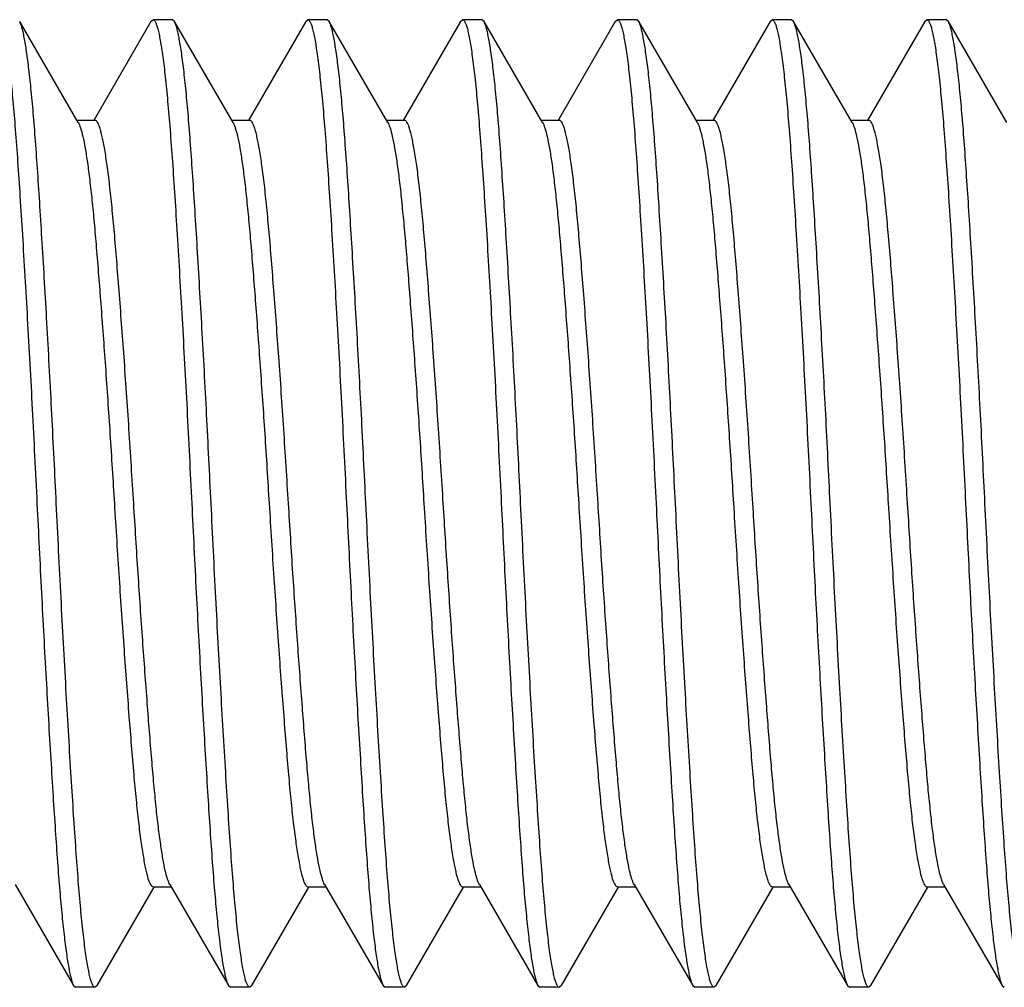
# Model space of a CAD drawing. Header units: millimetres. Extents: x 10.5 to 88.9, y 46 to 94.8.
# Tile 2 of 5: x 15.3 to 20.4, y 73.5 to 78.5. Entities that reach past the tile are written whole.
import ezdxf

# ---------------------------------------------------------------- set-up
doc = ezdxf.new("R2010")
doc.units = ezdxf.units.MM
doc.header["$LTSCALE"] = 9.129936
doc.layers.get('0').update_dxf_attribs({"linetype": 'CONTINUOUS'})

msp = doc.modelspace()

# ---------------------------------------------------------------- linework, layer by layer
at = {"color": 7}
for p, q in [((15.629, 78.0152), (15.3262, 78.5372)), ((16.0048, 78.5372), (15.7105, 78.0298)), ((16.0048, 78.5372), (16.0154, 78.5465)), ((16.1155, 78.5465), (16.0155, 78.5465)), ((16.1262, 78.5372), (16.1155, 78.5465)), ((16.429, 78.0152), (16.1262, 78.5372)), ((16.8048, 78.5372), (16.5105, 78.0298)), ((16.8048, 78.5372), (16.8154, 78.5465)), ((16.9155, 78.5465), (16.8155, 78.5465)), ((16.9262, 78.5372), (16.9155, 78.5465)), ((17.229, 78.0152), (16.9262, 78.5372)), ((17.6048, 78.5372), (17.3105, 78.0298)), ((17.6048, 78.5372), (17.6155, 78.5465)), ((17.7155, 78.5465), (17.6155, 78.5465)), ((17.7262, 78.5372), (17.7155, 78.5465)), ((18.029, 78.0152), (17.7262, 78.5372)), ((18.4048, 78.5372), (18.1105, 78.0298)), ((18.4048, 78.5372), (18.4154, 78.5465)), ((18.5155, 78.5465), (18.4155, 78.5465)), ((18.5261, 78.5372), (18.5155, 78.5465)), ((18.829, 78.0152), (18.5262, 78.5372)), ((19.2048, 78.5372), (18.9105, 78.0298)), ((19.2048, 78.5372), (19.2154, 78.5465)), ((19.3155, 78.5465), (19.2155, 78.5465)), ((19.3261, 78.5372), (19.3155, 78.5465)), ((19.629, 78.0152), (19.3262, 78.5372)), ((20.0048, 78.5372), (19.7105, 78.0298)), ((20.0048, 78.5372), (20.0155, 78.5465)), ((20.1155, 78.5465), (20.0155, 78.5465)), ((20.1262, 78.5372), (20.1155, 78.5465)), ((20.429, 78.0152), (20.1262, 78.5372)), ((15.6222, 78.0269), (15.7155, 78.0269)), ((16.4222, 78.0269), (16.5155, 78.0269)), ((17.2222, 78.0269), (17.3155, 78.0269)), ((18.0222, 78.0269), (18.1155, 78.0269)), ((18.8222, 78.0269), (18.9155, 78.0269)), ((19.6222, 78.0269), (19.7155, 78.0269)), ((15.302, 74.0778), (15.6048, 73.5557)), ((15.7262, 73.5557), (16.0205, 74.0632)), ((16.0155, 74.0661), (16.1088, 74.0661)), ((16.102, 74.0778), (16.4048, 73.5557)), ((16.5262, 73.5557), (16.8205, 74.0632)), ((16.8155, 74.0661), (16.9088, 74.0661)), ((16.902, 74.0778), (17.2048, 73.5557)), ((17.3262, 73.5557), (17.6205, 74.0632)), ((17.6155, 74.0661), (17.7088, 74.0661)), ((17.702, 74.0778), (18.0048, 73.5557)), ((18.1262, 73.5557), (18.4205, 74.0632)), ((18.4155, 74.0661), (18.5088, 74.0661)), ((18.502, 74.0778), (18.8048, 73.5557)), ((18.9262, 73.5557), (19.2205, 74.0632)), ((19.2155, 74.0661), (19.3088, 74.0661)), ((19.302, 74.0778), (19.6048, 73.5557)), ((19.7262, 73.5557), (20.0205, 74.0632)), ((20.0155, 74.0661), (20.1088, 74.0661)), ((20.102, 74.0778), (20.4048, 73.5557)), ((15.6048, 73.5557), (15.6154, 73.5465)), ((15.7155, 73.5465), (15.6155, 73.5465)), ((15.7261, 73.5557), (15.7155, 73.5465)), ((16.4048, 73.5557), (16.4154, 73.5465)), ((16.5155, 73.5465), (16.4155, 73.5465)), ((16.5262, 73.5557), (16.5155, 73.5465)), ((17.2048, 73.5557), (17.2154, 73.5465)), ((17.3155, 73.5465), (17.2155, 73.5465)), ((17.3261, 73.5557), (17.3155, 73.5465)), ((18.0048, 73.5557), (18.0155, 73.5465)), ((18.1155, 73.5465), (18.0155, 73.5465)), ((18.1262, 73.5557), (18.1155, 73.5465)), ((18.8048, 73.5557), (18.8154, 73.5465)), ((18.9155, 73.5465), (18.8155, 73.5465)), ((18.9261, 73.5557), (18.9155, 73.5465)), ((19.6048, 73.5557), (19.6154, 73.5465)), ((19.7155, 73.5465), (19.6155, 73.5465)), ((19.7262, 73.5557), (19.7155, 73.5465)), ((20.4048, 73.5557), (20.4155, 73.5465))]:
    msp.add_line(p, q, dxfattribs=at)
for points, knots in [([(15.2154, 78.5465), (15.2177, 78.5465), (15.2214, 78.5441), (15.2249, 78.5394), (15.2294, 78.5315), (15.2346, 78.5177), (15.2407, 78.4967), (15.2469, 78.4697), (15.2532, 78.437), (15.2595, 78.3985), (15.2685, 78.3361), (15.2795, 78.2444), (15.2919, 78.1186), (15.3041, 77.9729), (15.316, 77.8086), (15.3281, 77.6274), (15.345, 77.3571), (15.3665, 76.991), (15.3917, 76.528), (15.4074, 76.2091), (15.4155, 76.0465)], [0, 0, 0, 0, 0.002692, 0.004616, 0.007037, 0.013495, 0.022197, 0.033174, 0.046427, 0.061941, 0.079682, 0.121689, 0.172081, 0.230392, 0.296076, 0.368511, 0.447008, 0.619131, 0.805841, 1, 1, 1, 1]), ([(15.5155, 76.0465), (15.5079, 76.2003), (15.493, 76.5026), (15.4692, 76.9429), (15.4487, 77.2932), (15.4327, 77.5542), (15.4213, 77.7317), (15.41, 77.8947), (15.3986, 78.0418), (15.3869, 78.1717), (15.375, 78.2834), (15.3631, 78.3758), (15.3527, 78.4403), (15.3442, 78.4817), (15.3385, 78.505), (15.3328, 78.5231), (15.3285, 78.5332), (15.3262, 78.5372)], [0, 0, 0, 0, 0.184709, 0.363093, 0.529045, 0.605558, 0.676879, 0.742394, 0.801555, 0.853856, 0.89887, 0.936221, 0.965623, 0.977273, 0.986874, 0.994436, 1, 1, 1, 1]), ([(16.0154, 78.5465), (16.0177, 78.5465), (16.0214, 78.5441), (16.0249, 78.5394), (16.0294, 78.5315), (16.0346, 78.5177), (16.0407, 78.4967), (16.0469, 78.4697), (16.0532, 78.437), (16.0595, 78.3985), (16.0685, 78.3361), (16.0795, 78.2444), (16.0919, 78.1186), (16.1041, 77.9729), (16.116, 77.8086), (16.1281, 77.6274), (16.145, 77.3571), (16.1665, 76.991), (16.1917, 76.528), (16.2074, 76.2091), (16.2155, 76.0465)], [0, 0, 0, 0, 0.002692, 0.004616, 0.007037, 0.013495, 0.022198, 0.033174, 0.046427, 0.061941, 0.079682, 0.121689, 0.172082, 0.230392, 0.296076, 0.368511, 0.447008, 0.619131, 0.805841, 1, 1, 1, 1]), ([(16.3155, 76.0465), (16.3079, 76.2003), (16.293, 76.5026), (16.2692, 76.9429), (16.2487, 77.2932), (16.2327, 77.5542), (16.2213, 77.7317), (16.21, 77.8947), (16.1986, 78.0418), (16.1869, 78.1717), (16.175, 78.2834), (16.1631, 78.3758), (16.1527, 78.4403), (16.1442, 78.4817), (16.1385, 78.505), (16.1328, 78.5231), (16.1285, 78.5332), (16.1262, 78.5372)], [0, 0, 0, 0, 0.184709, 0.363092, 0.529045, 0.605558, 0.676879, 0.742394, 0.801556, 0.853856, 0.898871, 0.936221, 0.965623, 0.977273, 0.986874, 0.994437, 1, 1, 1, 1]), ([(16.8154, 78.5465), (16.8177, 78.5465), (16.8214, 78.5441), (16.8249, 78.5394), (16.8294, 78.5315), (16.8346, 78.5177), (16.8407, 78.4967), (16.8469, 78.4697), (16.8532, 78.437), (16.8595, 78.3985), (16.8685, 78.3361), (16.8795, 78.2444), (16.8919, 78.1186), (16.904, 77.9729), (16.916, 77.8086), (16.9281, 77.6274), (16.945, 77.3571), (16.9665, 76.991), (16.9917, 76.528), (17.0074, 76.2091), (17.0155, 76.0465)], [0, 0, 0, 0, 0.002692, 0.004616, 0.007037, 0.013495, 0.022198, 0.033174, 0.046427, 0.061941, 0.079682, 0.121689, 0.172081, 0.230391, 0.296076, 0.368511, 0.447008, 0.619131, 0.805841, 1, 1, 1, 1]), ([(17.1155, 76.0465), (17.1079, 76.2003), (17.093, 76.5026), (17.0692, 76.9429), (17.0487, 77.2932), (17.0327, 77.5542), (17.0213, 77.7317), (17.0099, 77.8947), (16.9985, 78.0418), (16.9869, 78.1717), (16.975, 78.2834), (16.9631, 78.3758), (16.9527, 78.4403), (16.9442, 78.4817), (16.9385, 78.505), (16.9328, 78.5231), (16.9285, 78.5332), (16.9262, 78.5372)], [0, 0, 0, 0, 0.184709, 0.363093, 0.529045, 0.605559, 0.67688, 0.742395, 0.801556, 0.853857, 0.898871, 0.936221, 0.965623, 0.977273, 0.986874, 0.994437, 1, 1, 1, 1]), ([(17.6154, 78.5465), (17.6177, 78.5465), (17.6214, 78.5441), (17.6249, 78.5394), (17.6294, 78.5315), (17.6347, 78.5177), (17.6407, 78.4967), (17.6469, 78.4697), (17.6532, 78.437), (17.6595, 78.3985), (17.6685, 78.3361), (17.6795, 78.2444), (17.6919, 78.1186), (17.7041, 77.9729), (17.716, 77.8086), (17.7281, 77.6274), (17.745, 77.3571), (17.7665, 76.991), (17.7917, 76.528), (17.8074, 76.2091), (17.8155, 76.0465)], [0, 0, 0, 0, 0.002693, 0.004618, 0.007038, 0.013496, 0.022198, 0.033174, 0.046427, 0.061941, 0.079681, 0.121688, 0.172081, 0.230391, 0.296076, 0.368511, 0.447007, 0.619131, 0.805841, 1, 1, 1, 1]), ([(17.9155, 76.0465), (17.9079, 76.2003), (17.893, 76.5026), (17.8692, 76.9429), (17.8487, 77.2932), (17.8327, 77.5542), (17.8213, 77.7317), (17.81, 77.8947), (17.7986, 78.0418), (17.7869, 78.1717), (17.775, 78.2834), (17.7631, 78.3758), (17.7527, 78.4403), (17.7442, 78.4817), (17.7385, 78.505), (17.7328, 78.5231), (17.7285, 78.5332), (17.7262, 78.5372)], [0, 0, 0, 0, 0.184709, 0.363093, 0.529045, 0.605558, 0.676879, 0.742394, 0.801556, 0.853856, 0.898871, 0.936221, 0.965623, 0.977273, 0.986874, 0.994436, 1, 1, 1, 1]), ([(18.4154, 78.5465), (18.4177, 78.5465), (18.4214, 78.5441), (18.4249, 78.5394), (18.4294, 78.5315), (18.4346, 78.5177), (18.4407, 78.4967), (18.4469, 78.4697), (18.4532, 78.437), (18.4595, 78.3985), (18.4685, 78.3361), (18.4795, 78.2444), (18.4919, 78.1186), (18.5041, 77.9729), (18.516, 77.8086), (18.5281, 77.6274), (18.545, 77.3571), (18.5665, 76.991), (18.5917, 76.528), (18.6074, 76.2091), (18.6155, 76.0465)], [0, 0, 0, 0, 0.002692, 0.004616, 0.007037, 0.013495, 0.022197, 0.033174, 0.046427, 0.061941, 0.079682, 0.121688, 0.172081, 0.230391, 0.296076, 0.368511, 0.447008, 0.619131, 0.805841, 1, 1, 1, 1]), ([(18.7155, 76.0465), (18.7079, 76.2003), (18.693, 76.5026), (18.6692, 76.9429), (18.6487, 77.2932), (18.6327, 77.5542), (18.6213, 77.7317), (18.61, 77.8947), (18.5986, 78.0418), (18.5869, 78.1717), (18.575, 78.2834), (18.5631, 78.3758), (18.5527, 78.4403), (18.5442, 78.4817), (18.5384, 78.505), (18.5328, 78.5231), (18.5285, 78.5332), (18.5261, 78.5372)], [0, 0, 0, 0, 0.184709, 0.363092, 0.529044, 0.605558, 0.676878, 0.742393, 0.801554, 0.853855, 0.89887, 0.93622, 0.965622, 0.977272, 0.986874, 0.994436, 1, 1, 1, 1]), ([(19.2154, 78.5465), (19.2177, 78.5465), (19.2214, 78.5441), (19.2249, 78.5394), (19.2294, 78.5315), (19.2346, 78.5177), (19.2407, 78.4967), (19.2469, 78.4697), (19.2532, 78.437), (19.2595, 78.3985), (19.2685, 78.3361), (19.2795, 78.2444), (19.2919, 78.1186), (19.3041, 77.9729), (19.316, 77.8086), (19.3281, 77.6274), (19.345, 77.3571), (19.3665, 76.991), (19.3917, 76.528), (19.4074, 76.2091), (19.4155, 76.0465)], [0, 0, 0, 0, 0.002692, 0.004616, 0.007037, 0.013495, 0.022198, 0.033174, 0.046427, 0.061941, 0.079682, 0.121689, 0.172081, 0.230391, 0.296076, 0.368511, 0.447008, 0.619131, 0.805841, 1, 1, 1, 1]), ([(19.5155, 76.0465), (19.5079, 76.2003), (19.493, 76.5026), (19.4692, 76.9429), (19.4487, 77.2932), (19.4327, 77.5542), (19.4213, 77.7317), (19.41, 77.8947), (19.3986, 78.0418), (19.3869, 78.1717), (19.375, 78.2834), (19.3631, 78.3758), (19.3527, 78.4403), (19.3442, 78.4817), (19.3384, 78.505), (19.3328, 78.5231), (19.3285, 78.5332), (19.3261, 78.5372)], [0, 0, 0, 0, 0.184709, 0.363092, 0.529044, 0.605557, 0.676878, 0.742393, 0.801554, 0.853855, 0.898869, 0.936219, 0.965621, 0.977272, 0.986873, 0.994436, 1, 1, 1, 1]), ([(20.0154, 78.5465), (20.0177, 78.5465), (20.0214, 78.5441), (20.0249, 78.5394), (20.0294, 78.5315), (20.0346, 78.5177), (20.0407, 78.4967), (20.0469, 78.4697), (20.0532, 78.437), (20.0595, 78.3985), (20.0685, 78.3361), (20.0795, 78.2444), (20.0919, 78.1186), (20.1041, 77.9729), (20.116, 77.8086), (20.1281, 77.6274), (20.145, 77.3571), (20.1665, 76.991), (20.1917, 76.528), (20.2074, 76.2091), (20.2155, 76.0465)], [0, 0, 0, 0, 0.002693, 0.004617, 0.007038, 0.013496, 0.022198, 0.033174, 0.046427, 0.061941, 0.079682, 0.121689, 0.172082, 0.230392, 0.296076, 0.368511, 0.447008, 0.619131, 0.805841, 1, 1, 1, 1]), ([(20.3155, 76.0465), (20.3079, 76.2003), (20.293, 76.5026), (20.2692, 76.9429), (20.2487, 77.2932), (20.2327, 77.5542), (20.2213, 77.7317), (20.21, 77.8947), (20.1986, 78.0418), (20.1869, 78.1717), (20.175, 78.2834), (20.1631, 78.3758), (20.1527, 78.4403), (20.1442, 78.4817), (20.1385, 78.505), (20.1328, 78.5231), (20.1285, 78.5332), (20.1262, 78.5372)], [0, 0, 0, 0, 0.184709, 0.363093, 0.529045, 0.605558, 0.676879, 0.742394, 0.801555, 0.853856, 0.898871, 0.936221, 0.965623, 0.977272, 0.986874, 0.994436, 1, 1, 1, 1]), ([(15.9155, 76.0465), (15.9074, 76.1753), (15.8917, 76.428), (15.8665, 76.7947), (15.8449, 77.0847), (15.8281, 77.2988), (15.8161, 77.4424), (15.8041, 77.5725), (15.7919, 77.688), (15.7795, 77.7876), (15.7685, 77.8602), (15.7595, 77.9097), (15.7531, 77.9402), (15.7468, 77.9661), (15.7407, 77.9874), (15.7345, 78.0044), (15.7281, 78.0177), (15.7206, 78.0269), (15.7155, 78.0269)], [0, 0, 0, 0, 0.193728, 0.380046, 0.55183, 0.630187, 0.702508, 0.768103, 0.826369, 0.876757, 0.918827, 0.936621, 0.952209, 0.965567, 0.976682, 0.985558, 0.992258, 1, 1, 1, 1]), ([(16.7155, 76.0465), (16.7074, 76.1753), (16.6917, 76.428), (16.6665, 76.7947), (16.6449, 77.0847), (16.6281, 77.2988), (16.6161, 77.4424), (16.6041, 77.5725), (16.5919, 77.688), (16.5795, 77.7876), (16.5685, 77.8602), (16.5595, 77.9097), (16.5532, 77.9402), (16.5469, 77.9661), (16.5407, 77.9874), (16.5345, 78.0044), (16.5281, 78.0177), (16.5206, 78.0269), (16.5154, 78.0269)], [0, 0, 0, 0, 0.193726, 0.380042, 0.551825, 0.63018, 0.702501, 0.768095, 0.82636, 0.876748, 0.918818, 0.936611, 0.952198, 0.965556, 0.976671, 0.985548, 0.992252, 1, 1, 1, 1]), ([(17.5155, 76.0465), (17.5074, 76.1753), (17.4917, 76.428), (17.4665, 76.7947), (17.445, 77.0847), (17.4281, 77.2988), (17.4161, 77.4424), (17.404, 77.5725), (17.3919, 77.688), (17.3795, 77.7876), (17.3685, 77.8602), (17.3595, 77.9097), (17.3532, 77.9402), (17.3469, 77.9661), (17.3407, 77.9874), (17.3345, 78.0044), (17.3281, 78.0177), (17.3206, 78.0269), (17.3154, 78.0269)], [0, 0, 0, 0, 0.193727, 0.380043, 0.551826, 0.630181, 0.702503, 0.768097, 0.826362, 0.87675, 0.918819, 0.936613, 0.9522, 0.965558, 0.976673, 0.985551, 0.992254, 1, 1, 1, 1]), ([(18.3155, 76.0465), (18.3074, 76.1753), (18.2917, 76.428), (18.2665, 76.7947), (18.245, 77.0847), (18.2281, 77.2988), (18.2161, 77.4424), (18.2041, 77.5725), (18.1919, 77.688), (18.1795, 77.7876), (18.1685, 77.8602), (18.1595, 77.9097), (18.1531, 77.9402), (18.1468, 77.9661), (18.1407, 77.9874), (18.1345, 78.0044), (18.1281, 78.0177), (18.1206, 78.0269), (18.1155, 78.0269)], [0, 0, 0, 0, 0.193728, 0.380046, 0.55183, 0.630186, 0.702508, 0.768103, 0.826368, 0.876757, 0.918827, 0.936621, 0.952209, 0.965568, 0.976683, 0.985559, 0.992259, 1, 1, 1, 1]), ([(19.1155, 76.0465), (19.1074, 76.1753), (19.0917, 76.428), (19.0665, 76.7947), (19.045, 77.0847), (19.0281, 77.2988), (19.0161, 77.4424), (19.0041, 77.5725), (18.9919, 77.688), (18.9795, 77.7876), (18.9685, 77.8602), (18.9595, 77.9097), (18.9531, 77.9402), (18.9468, 77.9661), (18.9407, 77.9874), (18.9345, 78.0044), (18.9281, 78.0177), (18.9206, 78.0269), (18.9155, 78.0269)], [0, 0, 0, 0, 0.193728, 0.380046, 0.55183, 0.630187, 0.702509, 0.768103, 0.826369, 0.876758, 0.918828, 0.936622, 0.95221, 0.965568, 0.976683, 0.985559, 0.992259, 1, 1, 1, 1]), ([(19.9155, 76.0465), (19.9074, 76.1753), (19.8917, 76.428), (19.8665, 76.7947), (19.8414, 77.1327), (19.8208, 77.3904), (19.8041, 77.5725), (19.7919, 77.688), (19.7795, 77.7876), (19.7685, 77.8602), (19.7595, 77.9097), (19.7531, 77.9402), (19.7468, 77.9661), (19.7407, 77.9874), (19.7345, 78.0044), (19.7281, 78.0177), (19.7206, 78.0269), (19.7155, 78.0269)], [0, 0, 0, 0, 0.193729, 0.380046, 0.551831, 0.702509, 0.768104, 0.826369, 0.876758, 0.918828, 0.936623, 0.95221, 0.965569, 0.976684, 0.98556, 0.99226, 1, 1, 1, 1]), ([(15.629, 78.0152), (15.6312, 78.0114), (15.6354, 78.0022), (15.6438, 77.9784), (15.6538, 77.9384), (15.6655, 77.8786), (15.6772, 77.8036), (15.6889, 77.7139), (15.7002, 77.6104), (15.7115, 77.4937), (15.727, 77.3151), (15.7463, 77.0673), (15.7699, 76.7466), (15.7933, 76.4025), (15.808, 76.1665), (15.8155, 76.0465)], [0, 0, 0, 0, 0.006651, 0.015218, 0.038226, 0.069032, 0.107465, 0.153232, 0.205986, 0.265301, 0.330705, 0.477592, 0.641794, 0.817886, 1, 1, 1, 1]), ([(16.429, 78.0152), (16.4312, 78.0114), (16.4354, 78.0022), (16.4438, 77.9784), (16.4538, 77.9384), (16.4655, 77.8786), (16.4772, 77.8036), (16.4888, 77.7139), (16.5002, 77.6104), (16.5115, 77.4937), (16.527, 77.3151), (16.5463, 77.0673), (16.5699, 76.7466), (16.5933, 76.4025), (16.608, 76.1665), (16.6155, 76.0465)], [0, 0, 0, 0, 0.006651, 0.015218, 0.038228, 0.069035, 0.107467, 0.153233, 0.205987, 0.265303, 0.330707, 0.477594, 0.641795, 0.817887, 1, 1, 1, 1]), ([(17.229, 78.0152), (17.2312, 78.0114), (17.2354, 78.0022), (17.2438, 77.9784), (17.2538, 77.9384), (17.2655, 77.8786), (17.2772, 77.8036), (17.2888, 77.7139), (17.3002, 77.6104), (17.3115, 77.4937), (17.3227, 77.365), (17.3339, 77.2254), (17.3498, 77.0206), (17.3699, 76.7466), (17.3933, 76.4025), (17.408, 76.1665), (17.4155, 76.0465)], [0, 0, 0, 0, 0.006651, 0.015218, 0.038228, 0.069035, 0.107467, 0.153233, 0.205987, 0.265303, 0.330707, 0.401664, 0.477593, 0.641795, 0.817887, 1, 1, 1, 1]), ([(18.029, 78.0152), (18.0312, 78.0114), (18.0354, 78.0022), (18.0438, 77.9784), (18.0538, 77.9384), (18.0655, 77.8786), (18.0772, 77.8036), (18.0888, 77.7139), (18.1002, 77.6104), (18.1115, 77.4937), (18.127, 77.3151), (18.1463, 77.0673), (18.1699, 76.7466), (18.1933, 76.4025), (18.208, 76.1665), (18.2155, 76.0465)], [0, 0, 0, 0, 0.006652, 0.015218, 0.038228, 0.069035, 0.107468, 0.153234, 0.205988, 0.265303, 0.330707, 0.477594, 0.641795, 0.817887, 1, 1, 1, 1]), ([(18.829, 78.0152), (18.8312, 78.0114), (18.8354, 78.0022), (18.8438, 77.9784), (18.8538, 77.9384), (18.8655, 77.8786), (18.8772, 77.8036), (18.8888, 77.7139), (18.9002, 77.6104), (18.9115, 77.4937), (18.927, 77.3151), (18.9463, 77.0673), (18.9699, 76.7466), (18.9933, 76.4025), (19.008, 76.1665), (19.0155, 76.0465)], [0, 0, 0, 0, 0.006651, 0.015217, 0.038227, 0.069034, 0.107466, 0.153232, 0.205986, 0.265301, 0.330705, 0.477592, 0.641794, 0.817886, 1, 1, 1, 1]), ([(19.629, 78.0152), (19.6312, 78.0114), (19.6354, 78.0022), (19.6438, 77.9784), (19.6539, 77.9384), (19.6655, 77.8786), (19.6772, 77.8036), (19.6888, 77.7139), (19.7002, 77.6104), (19.7115, 77.4937), (19.7227, 77.365), (19.7339, 77.2254), (19.7498, 77.0206), (19.7699, 76.7466), (19.7933, 76.4025), (19.808, 76.1665), (19.8155, 76.0465)], [0, 0, 0, 0, 0.00665, 0.015217, 0.038228, 0.069035, 0.107467, 0.153232, 0.205985, 0.265301, 0.330706, 0.401663, 0.477592, 0.641794, 0.817886, 1, 1, 1, 1]), ([(15.4155, 76.0465), (15.4231, 75.8927), (15.438, 75.5904), (15.4618, 75.15), (15.4823, 74.7998), (15.4982, 74.5387), (15.5097, 74.3612), (15.521, 74.1983), (15.5324, 74.0512), (15.5441, 73.9213), (15.5559, 73.8096), (15.5678, 73.7172), (15.5782, 73.6527), (15.5867, 73.6113), (15.5925, 73.588), (15.5982, 73.5699), (15.6025, 73.5598), (15.6048, 73.5557)], [0, 0, 0, 0, 0.184709, 0.363093, 0.529045, 0.605559, 0.67688, 0.742395, 0.801556, 0.853857, 0.898871, 0.936221, 0.965623, 0.977273, 0.986874, 0.994437, 1, 1, 1, 1]), ([(15.7155, 73.5465), (15.7133, 73.5465), (15.7096, 73.5489), (15.7061, 73.5535), (15.7016, 73.5615), (15.6963, 73.5753), (15.6902, 73.5963), (15.6841, 73.6232), (15.6778, 73.656), (15.6714, 73.6945), (15.6624, 73.7569), (15.6515, 73.8486), (15.6391, 73.9744), (15.6269, 74.1201), (15.6149, 74.2844), (15.6029, 74.4656), (15.586, 74.7359), (15.5644, 75.102), (15.5393, 75.5649), (15.5235, 75.8839), (15.5155, 76.0465)], [0, 0, 0, 0, 0.00269, 0.004613, 0.007033, 0.013491, 0.022194, 0.03317, 0.046424, 0.061938, 0.079678, 0.121685, 0.172078, 0.230389, 0.296073, 0.368509, 0.447006, 0.61913, 0.80584, 1, 1, 1, 1]), ([(15.8155, 76.0465), (15.8235, 75.9177), (15.8393, 75.665), (15.8644, 75.2983), (15.8896, 74.9603), (15.9101, 74.7026), (15.9269, 74.5205), (15.939, 74.405), (15.9515, 74.3054), (15.9625, 74.2327), (15.9715, 74.1833), (15.9778, 74.1528), (15.9841, 74.1268), (15.9902, 74.1056), (15.9965, 74.0886), (16.0028, 74.0752), (16.0103, 74.0661), (16.0155, 74.0661)], [0, 0, 0, 0, 0.193728, 0.380046, 0.55183, 0.702508, 0.768103, 0.826368, 0.876756, 0.918827, 0.936621, 0.952209, 0.965567, 0.976682, 0.985558, 0.992259, 1, 1, 1, 1]), ([(16.102, 74.0778), (16.0998, 74.0816), (16.0956, 74.0908), (16.0872, 74.1146), (16.0771, 74.1546), (16.0655, 74.2144), (16.0538, 74.2894), (16.0421, 74.379), (16.0307, 74.4826), (16.0195, 74.5992), (16.004, 74.7779), (15.9847, 75.0257), (15.9611, 75.3464), (15.9377, 75.6905), (15.923, 75.9265), (15.9155, 76.0465)], [0, 0, 0, 0, 0.006651, 0.015218, 0.038228, 0.069035, 0.107468, 0.153234, 0.205987, 0.265303, 0.330707, 0.477594, 0.641795, 0.817887, 1, 1, 1, 1]), ([(16.2155, 76.0465), (16.2231, 75.8927), (16.238, 75.5904), (16.2618, 75.15), (16.2823, 74.7998), (16.2982, 74.5387), (16.3097, 74.3612), (16.321, 74.1983), (16.3324, 74.0512), (16.3441, 73.9213), (16.3559, 73.8096), (16.3678, 73.7172), (16.3782, 73.6527), (16.3867, 73.6113), (16.3925, 73.588), (16.3982, 73.5699), (16.4025, 73.5598), (16.4048, 73.5557)], [0, 0, 0, 0, 0.184709, 0.363093, 0.529045, 0.605559, 0.67688, 0.742395, 0.801556, 0.853857, 0.898871, 0.936221, 0.965623, 0.977273, 0.986874, 0.994437, 1, 1, 1, 1]), ([(16.5155, 73.5465), (16.5133, 73.5465), (16.5096, 73.5489), (16.5061, 73.5535), (16.5016, 73.5615), (16.4963, 73.5753), (16.4902, 73.5963), (16.4841, 73.6232), (16.4778, 73.656), (16.4714, 73.6945), (16.4624, 73.7569), (16.4515, 73.8486), (16.4391, 73.9744), (16.4269, 74.1201), (16.4149, 74.2844), (16.4028, 74.4656), (16.386, 74.7359), (16.3644, 75.102), (16.3393, 75.5649), (16.3235, 75.8839), (16.3155, 76.0465)], [0, 0, 0, 0, 0.002694, 0.004618, 0.007039, 0.013497, 0.022198, 0.033174, 0.046427, 0.061941, 0.079682, 0.121689, 0.172081, 0.230392, 0.296076, 0.368511, 0.447008, 0.619131, 0.805841, 1, 1, 1, 1]), ([(16.6155, 76.0465), (16.6235, 75.9177), (16.6393, 75.665), (16.6644, 75.2983), (16.686, 75.0083), (16.7029, 74.7942), (16.7149, 74.6506), (16.7269, 74.5205), (16.739, 74.405), (16.7515, 74.3054), (16.7625, 74.2327), (16.7715, 74.1833), (16.7778, 74.1528), (16.7841, 74.1268), (16.7902, 74.1056), (16.7965, 74.0886), (16.8029, 74.0752), (16.8103, 74.0661), (16.8155, 74.0661)], [0, 0, 0, 0, 0.193728, 0.380045, 0.551829, 0.630185, 0.702507, 0.768102, 0.826367, 0.876755, 0.918825, 0.936619, 0.952207, 0.965566, 0.976681, 0.985558, 0.992259, 1, 1, 1, 1]), ([(16.902, 74.0778), (16.8998, 74.0816), (16.8956, 74.0908), (16.8872, 74.1146), (16.8771, 74.1546), (16.8655, 74.2144), (16.8538, 74.2894), (16.8421, 74.379), (16.8307, 74.4826), (16.8195, 74.5992), (16.804, 74.7779), (16.7847, 75.0257), (16.7611, 75.3464), (16.7377, 75.6905), (16.723, 75.9265), (16.7155, 76.0465)], [0, 0, 0, 0, 0.006651, 0.015217, 0.038226, 0.069033, 0.107466, 0.153232, 0.205986, 0.265301, 0.330705, 0.477592, 0.641794, 0.817886, 1, 1, 1, 1]), ([(17.0155, 76.0465), (17.0231, 75.8927), (17.038, 75.5904), (17.0618, 75.15), (17.0823, 74.7998), (17.0982, 74.5387), (17.1097, 74.3612), (17.121, 74.1983), (17.1324, 74.0512), (17.1441, 73.9213), (17.1559, 73.8096), (17.1678, 73.7172), (17.1782, 73.6527), (17.1867, 73.6113), (17.1925, 73.588), (17.1982, 73.5699), (17.2025, 73.5598), (17.2048, 73.5557)], [0, 0, 0, 0, 0.184709, 0.363093, 0.529045, 0.605558, 0.676879, 0.742394, 0.801556, 0.853856, 0.898871, 0.936221, 0.965623, 0.977273, 0.986874, 0.994436, 1, 1, 1, 1]), ([(17.3155, 73.5465), (17.3133, 73.5465), (17.3096, 73.5489), (17.3061, 73.5535), (17.3016, 73.5615), (17.2963, 73.5753), (17.2902, 73.5963), (17.2841, 73.6232), (17.2778, 73.656), (17.2714, 73.6945), (17.2624, 73.7569), (17.2515, 73.8486), (17.2391, 73.9744), (17.2269, 74.1201), (17.2149, 74.2844), (17.2029, 74.4656), (17.186, 74.7359), (17.1645, 75.102), (17.1393, 75.5649), (17.1235, 75.8839), (17.1155, 76.0465)], [0, 0, 0, 0, 0.00269, 0.004613, 0.007034, 0.013492, 0.022194, 0.033171, 0.046425, 0.061939, 0.079679, 0.121686, 0.172079, 0.230389, 0.296074, 0.368509, 0.447006, 0.61913, 0.80584, 1, 1, 1, 1]), ([(17.4155, 76.0465), (17.4235, 75.9177), (17.4393, 75.665), (17.4644, 75.2983), (17.486, 75.0083), (17.5029, 74.7942), (17.5149, 74.6506), (17.5269, 74.5205), (17.539, 74.405), (17.5515, 74.3054), (17.5625, 74.2327), (17.5715, 74.1833), (17.5778, 74.1528), (17.5841, 74.1268), (17.5902, 74.1056), (17.5965, 74.0886), (17.6028, 74.0752), (17.6103, 74.0661), (17.6155, 74.0661)], [0, 0, 0, 0, 0.193729, 0.380047, 0.551832, 0.630188, 0.70251, 0.768105, 0.826371, 0.876759, 0.918829, 0.936624, 0.952211, 0.96557, 0.976685, 0.98556, 0.99226, 1, 1, 1, 1]), ([(17.702, 74.0778), (17.6998, 74.0816), (17.6956, 74.0908), (17.6872, 74.1146), (17.6771, 74.1546), (17.6655, 74.2144), (17.6538, 74.2894), (17.6421, 74.379), (17.6307, 74.4826), (17.6195, 74.5992), (17.604, 74.7779), (17.5847, 75.0257), (17.5611, 75.3464), (17.5377, 75.6905), (17.523, 75.9265), (17.5155, 76.0465)], [0, 0, 0, 0, 0.006652, 0.015219, 0.03823, 0.069037, 0.107469, 0.153234, 0.205987, 0.265303, 0.330707, 0.477593, 0.641795, 0.817887, 1, 1, 1, 1]), ([(17.8155, 76.0465), (17.8231, 75.8927), (17.838, 75.5904), (17.8618, 75.15), (17.8823, 74.7998), (17.8982, 74.5387), (17.9097, 74.3612), (17.921, 74.1983), (17.9324, 74.0512), (17.9441, 73.9213), (17.9559, 73.8096), (17.9678, 73.7172), (17.9782, 73.6527), (17.9867, 73.6113), (17.9925, 73.588), (17.9982, 73.5699), (18.0025, 73.5598), (18.0048, 73.5557)], [0, 0, 0, 0, 0.184709, 0.363093, 0.529045, 0.605558, 0.676879, 0.742394, 0.801555, 0.853856, 0.898871, 0.936221, 0.965623, 0.977272, 0.986874, 0.994436, 1, 1, 1, 1]), ([(18.1155, 73.5465), (18.1133, 73.5465), (18.1096, 73.5489), (18.1061, 73.5535), (18.1016, 73.5615), (18.0963, 73.5753), (18.0902, 73.5963), (18.0841, 73.6232), (18.0778, 73.656), (18.0714, 73.6945), (18.0624, 73.7569), (18.0515, 73.8486), (18.0391, 73.9744), (18.0269, 74.1201), (18.0149, 74.2844), (18.0029, 74.4656), (17.986, 74.7359), (17.9645, 75.102), (17.9393, 75.5649), (17.9235, 75.8839), (17.9155, 76.0465)], [0, 0, 0, 0, 0.002692, 0.004616, 0.007037, 0.013496, 0.022198, 0.033174, 0.046428, 0.061942, 0.079682, 0.121689, 0.172082, 0.230392, 0.296076, 0.368511, 0.447008, 0.619131, 0.805841, 1, 1, 1, 1]), ([(18.2155, 76.0465), (18.2235, 75.9177), (18.2393, 75.665), (18.2644, 75.2983), (18.2896, 74.9603), (18.3101, 74.7026), (18.3269, 74.5205), (18.339, 74.405), (18.3515, 74.3054), (18.3625, 74.2327), (18.3715, 74.1833), (18.3778, 74.1528), (18.3841, 74.1268), (18.3903, 74.1056), (18.3965, 74.0886), (18.4028, 74.0752), (18.4103, 74.0661), (18.4155, 74.0661)], [0, 0, 0, 0, 0.193729, 0.380048, 0.551832, 0.702511, 0.768106, 0.826372, 0.87676, 0.918831, 0.936625, 0.952213, 0.965573, 0.976687, 0.985563, 0.992263, 1, 1, 1, 1]), ([(18.502, 74.0778), (18.4998, 74.0816), (18.4955, 74.0908), (18.4872, 74.1146), (18.4771, 74.1546), (18.4655, 74.2144), (18.4538, 74.2894), (18.4421, 74.379), (18.4307, 74.4826), (18.4195, 74.5992), (18.404, 74.7779), (18.3847, 75.0257), (18.3611, 75.3464), (18.3377, 75.6905), (18.323, 75.9265), (18.3155, 76.0465)], [0, 0, 0, 0, 0.006652, 0.015219, 0.038226, 0.069031, 0.107464, 0.153231, 0.205985, 0.2653, 0.330704, 0.477591, 0.641793, 0.817886, 1, 1, 1, 1]), ([(18.6155, 76.0465), (18.6231, 75.8927), (18.638, 75.5904), (18.6618, 75.15), (18.6823, 74.7998), (18.6982, 74.5387), (18.7097, 74.3612), (18.721, 74.1983), (18.7324, 74.0512), (18.7441, 73.9213), (18.7559, 73.8096), (18.7678, 73.7172), (18.7782, 73.6527), (18.7867, 73.6113), (18.7925, 73.588), (18.7982, 73.5699), (18.8025, 73.5598), (18.8048, 73.5557)], [0, 0, 0, 0, 0.184709, 0.363093, 0.529045, 0.605559, 0.67688, 0.742395, 0.801556, 0.853857, 0.898871, 0.936221, 0.965623, 0.977273, 0.986874, 0.994437, 1, 1, 1, 1]), ([(18.9155, 73.5465), (18.9133, 73.5465), (18.9096, 73.5489), (18.9061, 73.5535), (18.9016, 73.5615), (18.8963, 73.5753), (18.8902, 73.5963), (18.8841, 73.6232), (18.8778, 73.656), (18.8714, 73.6945), (18.8624, 73.7569), (18.8515, 73.8486), (18.8391, 73.9744), (18.8269, 74.1201), (18.8149, 74.2844), (18.8029, 74.4656), (18.786, 74.7359), (18.7645, 75.102), (18.7393, 75.5649), (18.7235, 75.8839), (18.7155, 76.0465)], [0, 0, 0, 0, 0.00269, 0.004614, 0.007034, 0.013492, 0.022195, 0.033171, 0.046425, 0.061939, 0.079679, 0.121686, 0.172079, 0.23039, 0.296074, 0.368509, 0.447006, 0.61913, 0.805841, 1, 1, 1, 1]), ([(19.0155, 76.0465), (19.0235, 75.9177), (19.0393, 75.665), (19.0644, 75.2983), (19.086, 75.0083), (19.1029, 74.7942), (19.1149, 74.6506), (19.1269, 74.5205), (19.1391, 74.405), (19.1515, 74.3054), (19.1625, 74.2327), (19.1715, 74.1833), (19.1778, 74.1528), (19.1841, 74.1268), (19.1902, 74.1056), (19.1965, 74.0886), (19.2028, 74.0752), (19.2103, 74.0661), (19.2155, 74.0661)], [0, 0, 0, 0, 0.193728, 0.380046, 0.55183, 0.630186, 0.702508, 0.768103, 0.826369, 0.876757, 0.918826, 0.93662, 0.952208, 0.965566, 0.976681, 0.985558, 0.992259, 1, 1, 1, 1]), ([(19.302, 74.0778), (19.2998, 74.0816), (19.2955, 74.0908), (19.2872, 74.1146), (19.2771, 74.1546), (19.2655, 74.2144), (19.2538, 74.2894), (19.2421, 74.379), (19.2307, 74.4826), (19.2195, 74.5992), (19.204, 74.7779), (19.1847, 75.0257), (19.1611, 75.3464), (19.1377, 75.6905), (19.123, 75.9265), (19.1155, 76.0465)], [0, 0, 0, 0, 0.006652, 0.015219, 0.038226, 0.06903, 0.107463, 0.153231, 0.205985, 0.2653, 0.330705, 0.477592, 0.641794, 0.817886, 1, 1, 1, 1]), ([(19.4155, 76.0465), (19.4231, 75.8927), (19.438, 75.5904), (19.4618, 75.15), (19.4823, 74.7998), (19.4982, 74.5387), (19.5097, 74.3612), (19.521, 74.1983), (19.5324, 74.0512), (19.5441, 73.9213), (19.5559, 73.8096), (19.5678, 73.7172), (19.5782, 73.6527), (19.5867, 73.6113), (19.5925, 73.588), (19.5982, 73.5699), (19.6025, 73.5598), (19.6048, 73.5557)], [0, 0, 0, 0, 0.184709, 0.363093, 0.529045, 0.605559, 0.676879, 0.742394, 0.801556, 0.853857, 0.898871, 0.936221, 0.965623, 0.977273, 0.986874, 0.994437, 1, 1, 1, 1]), ([(19.7155, 73.5465), (19.7133, 73.5465), (19.7096, 73.5489), (19.7061, 73.5535), (19.7016, 73.5615), (19.6963, 73.5753), (19.6902, 73.5963), (19.6841, 73.6232), (19.6778, 73.656), (19.6714, 73.6945), (19.6624, 73.7569), (19.6515, 73.8486), (19.6391, 73.9744), (19.6269, 74.1201), (19.6149, 74.2844), (19.6028, 74.4656), (19.586, 74.7359), (19.5644, 75.102), (19.5393, 75.5649), (19.5235, 75.8839), (19.5155, 76.0465)], [0, 0, 0, 0, 0.002693, 0.004618, 0.007038, 0.013496, 0.022198, 0.033174, 0.046427, 0.061941, 0.079682, 0.121689, 0.172081, 0.230391, 0.296076, 0.368511, 0.447008, 0.619131, 0.805841, 1, 1, 1, 1]), ([(19.8155, 76.0465), (19.8235, 75.9177), (19.8393, 75.665), (19.8644, 75.2983), (19.886, 75.0083), (19.9029, 74.7942), (19.9149, 74.6506), (19.9269, 74.5205), (19.939, 74.405), (19.9515, 74.3054), (19.9625, 74.2327), (19.9715, 74.1833), (19.9778, 74.1528), (19.9841, 74.1268), (19.9903, 74.1056), (19.9965, 74.0886), (20.0028, 74.0752), (20.0103, 74.0661), (20.0155, 74.0661)], [0, 0, 0, 0, 0.193729, 0.380047, 0.551832, 0.630189, 0.702511, 0.768106, 0.826372, 0.87676, 0.918831, 0.936625, 0.952213, 0.965572, 0.976687, 0.985563, 0.992262, 1, 1, 1, 1]), ([(20.102, 74.0778), (20.0998, 74.0816), (20.0956, 74.0908), (20.0872, 74.1146), (20.0771, 74.1546), (20.0655, 74.2144), (20.0538, 74.2894), (20.0421, 74.379), (20.0307, 74.4826), (20.0195, 74.5992), (20.0083, 74.7279), (19.997, 74.8676), (19.9812, 75.0724), (19.9611, 75.3464), (19.9377, 75.6905), (19.923, 75.9265), (19.9155, 76.0465)], [0, 0, 0, 0, 0.006652, 0.015219, 0.038229, 0.069036, 0.107469, 0.153235, 0.205988, 0.265304, 0.330707, 0.401665, 0.477594, 0.641795, 0.817887, 1, 1, 1, 1]), ([(20.2155, 76.0465), (20.2231, 75.8927), (20.238, 75.5904), (20.2618, 75.15), (20.2823, 74.7998), (20.2982, 74.5387), (20.3097, 74.3612), (20.321, 74.1983), (20.3324, 74.0512), (20.3441, 73.9213), (20.3559, 73.8096), (20.3678, 73.7172), (20.3782, 73.6527), (20.3867, 73.6113), (20.3925, 73.588), (20.3982, 73.5699), (20.4025, 73.5598), (20.4048, 73.5557)], [0, 0, 0, 0, 0.184709, 0.363092, 0.529044, 0.605558, 0.676878, 0.742393, 0.801555, 0.853855, 0.89887, 0.93622, 0.965622, 0.977272, 0.986874, 0.994436, 1, 1, 1, 1]), ([(20.5155, 73.5465), (20.5133, 73.5465), (20.5096, 73.5489), (20.5061, 73.5535), (20.5016, 73.5615), (20.4963, 73.5753), (20.4902, 73.5963), (20.4841, 73.6232), (20.4778, 73.656), (20.4714, 73.6945), (20.4624, 73.7569), (20.4515, 73.8486), (20.4391, 73.9744), (20.4269, 74.1201), (20.4149, 74.2844), (20.4028, 74.4656), (20.386, 74.7359), (20.3645, 75.102), (20.3393, 75.5649), (20.3235, 75.8839), (20.3155, 76.0465)], [0, 0, 0, 0, 0.00269, 0.004614, 0.007034, 0.013492, 0.022195, 0.033171, 0.046425, 0.061939, 0.079679, 0.121686, 0.172079, 0.230389, 0.296074, 0.368509, 0.447006, 0.61913, 0.805841, 1, 1, 1, 1])]:
    msp.add_open_spline(points, degree=3, knots=knots, dxfattribs=at)

doc.saveas('drawing.dxf')
